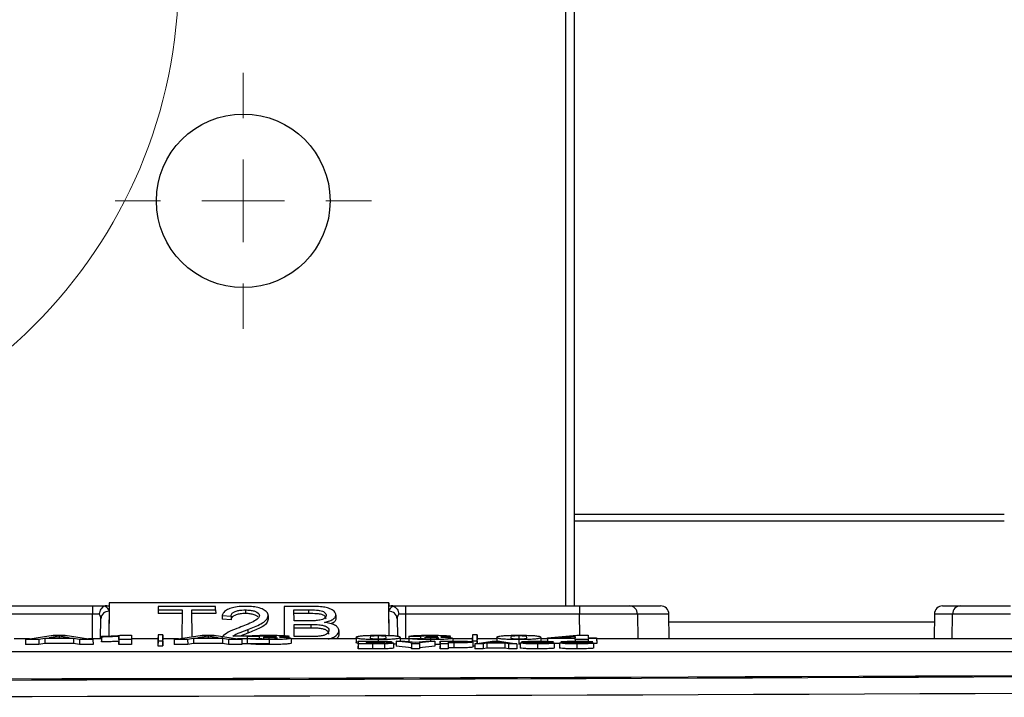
# Paper-space layout 'Sheet1' of a CAD drawing. Header units: millimetres. Extents: x -7 to 413, y -20 to 277.
# Tile 47 of 108: x 82.05 to 93.95, y 222.43 to 230.62. Entities that reach past the tile are written whole.
import ezdxf

# ---------------------------------------------------------------- set-up
doc = ezdxf.new("R2010")
doc.units = ezdxf.units.MM

# ---------------------------------------------------------------- blocks, each defined once
blk = doc.blocks.new('SW_CENTERMARKSYMBOL_23')
at = {"color": 0, "linetype": 'Continuous', "lineweight": 18}
for p, q in [((0, 1), (0, 1.55)), ((0, 0), (0, 0.5)), ((-1, 0), (-1.55, 0)), ((0, 0), (-0.5, 0)), ((0, 0), (0, -0.5)), ((0, 0), (0.5, 0)), ((1, 0), (1.55, 0)), ((0, -1), (0, -1.55))]:
    blk.add_line(p, q, dxfattribs=at)

psp = doc.layouts.new('Sheet1')

# ---------------------------------------------------------------- linework, layer by layer
at = {"color": 8, "linetype": 'Continuous', "lineweight": 25}
for p, q in [((88.651, 223.534), (88.651, 236.433)), ((93.951, 224.637), (88.751, 224.637)), ((93.951, 224.557), (88.751, 224.557)), ((82.927, 223.134), (82.929, 223.435)), ((86.711, 223.435), (86.714, 223.134)), ((88.818, 223.179), (88.816, 223.435)), ((89.896, 223.435), (89.516, 223.435)), ((93.325, 223.435), (93.105, 223.435)), ((93.104, 223.338), (89.897, 223.338)), ((86.301, 223.101), (86.301, 223.094)), ((86.325, 223.088), (86.325, 223.079)), ((87.284, 223.101), (87.284, 223.092))]:
    psp.add_line(p, q, dxfattribs=at)
at = {"color": 7, "linetype": 'Continuous', "lineweight": 25}
for p, q in [((88.751, 236.433), (88.751, 223.534)), ((80.825, 223.534), (82.929, 223.534)), ((82.929, 223.534), (83.102, 223.534)), ((82.929, 223.534), (82.929, 223.435)), ((83.102, 223.534), (83.13, 223.534)), ((83.13, 223.57), (83.127, 223.169)), ((83.13, 223.534), (83.129, 223.469)), ((86.51, 223.57), (83.13, 223.57)), ((83.13, 223.57), (83.13, 223.534)), ((83.724, 223.528), (83.723, 223.485)), ((84.417, 223.528), (83.724, 223.528)), ((84.417, 223.485), (84.417, 223.528)), ((85.247, 223.528), (85.244, 223.174)), ((85.578, 223.528), (85.247, 223.528)), ((86.51, 223.57), (86.511, 223.534)), ((86.514, 223.176), (86.51, 223.57)), ((86.512, 223.469), (86.511, 223.534)), ((86.511, 223.534), (86.538, 223.534)), ((86.538, 223.534), (86.711, 223.534)), ((86.711, 223.534), (86.711, 223.435)), ((86.711, 223.534), (88.816, 223.534)), ((88.816, 223.534), (89.416, 223.534)), ((88.816, 223.534), (88.816, 223.435)), ((89.416, 223.534), (89.796, 223.534)), ((93.205, 223.534), (93.425, 223.534)), ((93.425, 223.534), (94.025, 223.534)), ((82.929, 223.435), (80.825, 223.435)), ((83.129, 223.469), (83.126, 223.169)), ((83.723, 223.485), (84.012, 223.485)), ((83.723, 223.485), (83.723, 223.441)), ((84.011, 223.441), (83.723, 223.441)), ((84.012, 223.485), (84.009, 223.141)), ((84.129, 223.485), (84.417, 223.485)), ((84.132, 223.16), (84.129, 223.485)), ((84.418, 223.441), (84.129, 223.441)), ((84.417, 223.485), (84.418, 223.441)), ((84.496, 223.416), (84.603, 223.411)), ((84.496, 223.416), (84.496, 223.371)), ((84.603, 223.411), (84.603, 223.366)), ((84.777, 223.485), (84.777, 223.441)), ((85.053, 223.416), (85.053, 223.372)), ((85.365, 223.354), (85.364, 223.485)), ((85.364, 223.485), (85.54, 223.485)), ((85.54, 223.441), (85.364, 223.441)), ((85.54, 223.485), (85.54, 223.441)), ((85.872, 223.423), (85.872, 223.379)), ((86.514, 223.176), (86.512, 223.469)), ((88.816, 223.435), (86.711, 223.435)), ((89.516, 223.435), (89.519, 223.134)), ((89.899, 223.134), (89.896, 223.435)), ((93.105, 223.435), (93.102, 223.134)), ((93.322, 223.134), (93.325, 223.435)), ((83.027, 223.134), (83.029, 223.379)), ((84.603, 223.366), (84.496, 223.371)), ((85.554, 223.354), (85.365, 223.354)), ((85.365, 223.309), (85.567, 223.309)), ((85.366, 223.164), (85.365, 223.309)), ((85.567, 223.309), (85.567, 223.265)), ((86.612, 223.379), (86.614, 223.167)), ((82.117, 223.126), (82.453, 223.179)), ((82.526, 223.166), (82.404, 223.147)), ((82.453, 223.179), (82.598, 223.179)), ((82.647, 223.147), (82.526, 223.166)), ((82.526, 223.166), (82.526, 223.147)), ((82.598, 223.179), (82.934, 223.126)), ((83.039, 223.157), (83.039, 223.166)), ((83.039, 223.166), (83.039, 223.106)), ((83.275, 223.179), (83.402, 223.179)), ((83.402, 223.179), (83.402, 223.126)), ((83.402, 223.179), (83.402, 223.119)), ((83.721, 223.183), (83.72, 223.123)), ((83.721, 223.183), (83.721, 223.11)), ((83.78, 223.183), (83.721, 223.183)), ((83.78, 223.11), (83.78, 223.183)), ((83.78, 223.183), (83.78, 223.123)), ((83.917, 223.126), (84.253, 223.179)), ((84.326, 223.166), (84.204, 223.147)), ((84.253, 223.179), (84.398, 223.179)), ((84.447, 223.147), (84.326, 223.166)), ((84.326, 223.166), (84.326, 223.147)), ((84.398, 223.179), (84.734, 223.126)), ((84.823, 223.169), (84.624, 223.169)), ((84.805, 223.248), (84.806, 223.203)), ((85.066, 223.169), (84.982, 223.169)), ((85.053, 223.17), (85.053, 223.159)), ((85.567, 223.265), (85.365, 223.265)), ((85.908, 223.235), (85.908, 223.191)), ((86.382, 223.17), (86.382, 223.134)), ((87.006, 223.17), (87.006, 223.159)), ((87.521, 223.183), (87.52, 223.123)), ((87.58, 223.183), (87.521, 223.183)), ((87.521, 223.183), (87.521, 223.11)), ((87.58, 223.11), (87.58, 223.183)), ((87.58, 223.183), (87.58, 223.123)), ((88.082, 223.17), (88.082, 223.134)), ((88.427, 223.146), (88.785, 223.179)), ((88.785, 223.179), (88.919, 223.179)), ((88.919, 223.179), (88.919, 223.146)), ((88.919, 223.179), (88.92, 223.146)), ((82.169, 223.134), (81.98, 223.134)), ((82.279, 223.126), (82.117, 223.126)), ((82.117, 223.126), (82.117, 223.066)), ((82.28, 223.066), (82.117, 223.066)), ((82.351, 223.138), (82.279, 223.126)), ((82.279, 223.126), (82.28, 223.066)), ((82.351, 223.078), (82.28, 223.066)), ((82.701, 223.138), (82.351, 223.138)), ((82.351, 223.138), (82.351, 223.078)), ((82.701, 223.078), (82.351, 223.078)), ((82.404, 223.147), (82.647, 223.147)), ((82.773, 223.126), (82.701, 223.138)), ((82.701, 223.138), (82.701, 223.078)), ((82.772, 223.066), (82.701, 223.078)), ((82.773, 223.126), (82.772, 223.066)), ((82.935, 223.066), (82.772, 223.066)), ((82.934, 223.126), (82.773, 223.126)), ((83.039, 223.134), (82.882, 223.134)), ((82.934, 223.126), (82.935, 223.066)), ((83.039, 223.157), (83.039, 223.097)), ((83.039, 223.097), (83.039, 223.106)), ((83.247, 223.126), (83.247, 223.164)), ((83.247, 223.164), (83.247, 223.104)), ((83.247, 223.126), (83.247, 223.066)), ((83.402, 223.126), (83.247, 223.126)), ((83.247, 223.066), (83.247, 223.104)), ((83.402, 223.066), (83.247, 223.066)), ((83.721, 223.134), (83.402, 223.134)), ((83.402, 223.126), (83.402, 223.066)), ((83.402, 223.119), (83.402, 223.066)), ((83.72, 223.123), (83.72, 223.05)), ((83.721, 223.11), (83.72, 223.05)), ((83.72, 223.05), (83.78, 223.05)), ((83.721, 223.11), (83.78, 223.11)), ((83.969, 223.134), (83.78, 223.134)), ((83.78, 223.05), (83.78, 223.123)), ((83.78, 223.11), (83.78, 223.05)), ((84.079, 223.126), (83.917, 223.126)), ((83.917, 223.126), (83.917, 223.066)), ((84.08, 223.066), (83.917, 223.066)), ((84.151, 223.138), (84.079, 223.126)), ((84.079, 223.126), (84.08, 223.066)), ((84.151, 223.078), (84.08, 223.066)), ((84.501, 223.138), (84.151, 223.138)), ((84.151, 223.138), (84.151, 223.078)), ((84.501, 223.078), (84.151, 223.078)), ((84.204, 223.147), (84.447, 223.147)), ((84.573, 223.126), (84.501, 223.138)), ((84.501, 223.138), (84.501, 223.078)), ((84.572, 223.066), (84.501, 223.078)), ((84.573, 223.126), (84.572, 223.066)), ((84.735, 223.066), (84.572, 223.066)), ((84.734, 223.126), (84.573, 223.126)), ((84.8, 223.134), (84.682, 223.134)), ((84.734, 223.126), (84.735, 223.066)), ((85.067, 223.073), (84.735, 223.073)), ((84.942, 223.164), (84.8, 223.165)), ((84.8, 223.165), (84.8, 223.105)), ((84.8, 223.14), (84.955, 223.141)), ((84.8, 223.14), (84.8, 223.08)), ((84.8, 223.105), (84.8, 223.105)), ((84.942, 223.164), (84.942, 223.141)), ((84.995, 223.15), (85.012, 223.159)), ((84.995, 223.15), (84.995, 223.135)), ((85.061, 223.151), (85.061, 223.134)), ((85.063, 223.126), (85.063, 223.066)), ((85.332, 223.142), (85.332, 223.082)), ((86.116, 223.134), (85.332, 223.134)), ((85.581, 223.164), (85.366, 223.164)), ((86.117, 223.152), (86.116, 223.092)), ((86.14, 223.106), (86.139, 223.047)), ((86.14, 223.074), (86.139, 223.014)), ((86.139, 223.014), (86.139, 223.047)), ((86.14, 223.106), (86.348, 223.106)), ((86.14, 223.074), (86.14, 223.106)), ((86.313, 223.074), (86.14, 223.074)), ((86.301, 223.101), (86.236, 223.101)), ((86.236, 223.101), (86.236, 223.094)), ((86.236, 223.101), (86.236, 223.094)), ((86.236, 223.094), (86.31, 223.094)), ((86.325, 223.088), (86.236, 223.088)), ((86.236, 223.088), (86.236, 223.079)), ((86.236, 223.088), (86.236, 223.079)), ((86.236, 223.079), (86.338, 223.079)), ((86.313, 223.074), (86.313, 223.014)), ((86.383, 223.126), (86.383, 223.106)), ((86.457, 223.074), (86.457, 223.014)), ((86.566, 223.083), (86.567, 223.024)), ((86.6, 223.106), (86.599, 223.047)), ((86.784, 223.027), (86.599, 223.047)), ((86.785, 223.087), (86.6, 223.106)), ((86.6, 223.106), (86.706, 223.106)), ((86.648, 223.152), (86.648, 223.106)), ((86.753, 223.134), (86.648, 223.134)), ((86.706, 223.106), (86.838, 223.093)), ((86.753, 223.165), (86.752, 223.105)), ((86.753, 223.105), (86.752, 223.105)), ((86.895, 223.164), (86.753, 223.165)), ((86.753, 223.14), (86.908, 223.141)), ((86.753, 223.14), (86.753, 223.102)), ((86.785, 223.087), (86.784, 223.027)), ((86.785, 223.074), (86.784, 223.014)), ((86.785, 223.074), (86.785, 223.087)), ((86.881, 223.074), (86.785, 223.074)), ((86.838, 223.093), (86.959, 223.106)), ((87.066, 223.106), (86.881, 223.087)), ((86.881, 223.087), (86.881, 223.074)), ((86.881, 223.087), (86.881, 223.027)), ((86.881, 223.074), (86.881, 223.014)), ((87.067, 223.047), (86.881, 223.027)), ((86.895, 223.164), (86.895, 223.141)), ((86.948, 223.15), (86.965, 223.159)), ((86.948, 223.15), (86.948, 223.135)), ((86.959, 223.106), (87.066, 223.106)), ((87.014, 223.151), (87.014, 223.134)), ((87.016, 223.126), (87.016, 223.106)), ((87.066, 223.106), (87.067, 223.047)), ((87.131, 223.067), (87.066, 223.066)), ((87.132, 223.106), (87.131, 223.047)), ((87.132, 223.074), (87.131, 223.014)), ((87.131, 223.014), (87.131, 223.047)), ((87.132, 223.074), (87.132, 223.106)), ((87.132, 223.106), (87.299, 223.106)), ((87.227, 223.074), (87.132, 223.074)), ((87.284, 223.101), (87.227, 223.101)), ((87.227, 223.101), (87.227, 223.092)), ((87.227, 223.101), (87.228, 223.092)), ((87.227, 223.092), (87.291, 223.092)), ((87.298, 223.086), (87.227, 223.086)), ((87.227, 223.086), (87.227, 223.074)), ((87.227, 223.086), (87.228, 223.026)), ((87.227, 223.074), (87.228, 223.014)), ((87.284, 223.142), (87.285, 223.106)), ((87.521, 223.134), (87.284, 223.134)), ((87.298, 223.086), (87.298, 223.026)), ((87.52, 223.123), (87.52, 223.098)), ((87.521, 223.11), (87.58, 223.11)), ((87.526, 223.096), (87.526, 223.036)), ((87.526, 223.05), (87.551, 223.05)), ((87.551, 223.074), (87.55, 223.014)), ((87.551, 223.074), (87.759, 223.106)), ((87.651, 223.074), (87.551, 223.074)), ((87.816, 223.134), (87.58, 223.134)), ((87.58, 223.079), (87.58, 223.123)), ((87.58, 223.11), (87.58, 223.078)), ((87.696, 223.081), (87.651, 223.074)), ((87.651, 223.074), (87.652, 223.014)), ((87.696, 223.081), (87.696, 223.021)), ((87.914, 223.081), (87.696, 223.081)), ((87.804, 223.099), (87.729, 223.087)), ((87.729, 223.087), (87.88, 223.087)), ((87.759, 223.106), (87.849, 223.106)), ((87.88, 223.087), (87.804, 223.099)), ((87.804, 223.099), (87.804, 223.087)), ((87.817, 223.152), (87.816, 223.106)), ((87.849, 223.106), (88.058, 223.074)), ((87.914, 223.081), (87.913, 223.021)), ((87.958, 223.074), (87.914, 223.081)), ((87.958, 223.074), (87.957, 223.014)), ((88.058, 223.074), (87.958, 223.074)), ((88.058, 223.074), (88.058, 223.014)), ((88.083, 223.126), (88.083, 223.066)), ((88.099, 223.085), (88.099, 223.025)), ((88.099, 223.085), (88.195, 223.085)), ((88.115, 223.098), (88.115, 223.085)), ((88.305, 223.101), (88.305, 223.094)), ((88.306, 223.074), (88.306, 223.014)), ((88.348, 223.152), (88.349, 223.092)), ((88.427, 223.134), (88.348, 223.134)), ((88.501, 223.097), (88.406, 223.097)), ((88.427, 223.137), (88.427, 223.146)), ((88.427, 223.146), (88.427, 223.105)), ((88.765, 223.137), (88.427, 223.137)), ((88.427, 223.137), (88.427, 223.105)), ((88.51, 223.083), (88.51, 223.023)), ((88.575, 223.077), (88.51, 223.077)), ((88.765, 223.164), (88.574, 223.146)), ((88.574, 223.146), (88.765, 223.146)), ((88.575, 223.085), (88.671, 223.085)), ((88.575, 223.085), (88.575, 223.025)), ((88.591, 223.098), (88.591, 223.085)), ((88.765, 223.164), (88.764, 223.146)), ((88.765, 223.137), (88.764, 223.107)), ((88.765, 223.126), (88.764, 223.107)), ((88.765, 223.146), (88.765, 223.164)), ((88.765, 223.126), (88.765, 223.137)), ((88.919, 223.126), (88.765, 223.126)), ((88.781, 223.101), (88.781, 223.094)), ((88.782, 223.074), (88.782, 223.014)), ((88.977, 223.097), (88.881, 223.097)), ((88.919, 223.146), (89.023, 223.146)), ((89.023, 223.137), (88.919, 223.137)), ((88.919, 223.137), (88.919, 223.126)), ((88.919, 223.137), (88.92, 223.104)), ((88.919, 223.126), (88.92, 223.104)), ((88.985, 223.083), (88.986, 223.023)), ((89.024, 223.077), (88.985, 223.077)), ((89.023, 223.146), (89.023, 223.137)), ((89.023, 223.146), (89.024, 223.086)), ((89.023, 223.137), (89.024, 223.077)), ((121.521, 223.134), (89.023, 223.134)), ((89.024, 223.086), (89.024, 223.077)), ((78.235, 222.982), (120.809, 222.982)), ((86.313, 223.014), (86.139, 223.014)), ((86.784, 223.014), (86.784, 223.027)), ((86.881, 223.014), (86.784, 223.014)), ((86.881, 223.027), (86.881, 223.014)), ((87.228, 223.014), (87.131, 223.014)), ((87.298, 223.026), (87.228, 223.026)), ((87.228, 223.026), (87.228, 223.014)), ((87.652, 223.014), (87.55, 223.014)), ((87.696, 223.021), (87.652, 223.014)), ((87.913, 223.021), (87.696, 223.021)), ((87.957, 223.014), (87.913, 223.021)), ((88.058, 223.014), (87.957, 223.014))]:
    psp.add_line(p, q, dxfattribs=at)
at = {"color": 7, "linetype": 'Continuous', "lineweight": 18}
psp.add_circle((78.005, 231.142), 5.963, dxfattribs=at)
at = {"color": 7, "linetype": 'Continuous', "lineweight": 25}
psp.add_circle((84.751, 228.433), 1.05, dxfattribs=at)
for centre, radius, start, end in [((89.416, 223.434), 0.1, 0.5, 90), ((89.796, 223.434), 0.1, 0.5, 90), ((93.205, 223.434), 0.1, 90, 179.5), ((93.425, 223.434), 0.1, 90, 179.5), ((83.124, 223.373), 0.0957, 87.3139, 176.6549), ((86.516, 223.373), 0.0957, 3.3451, 92.6861)]:
    psp.add_arc(centre, radius, start, end, dxfattribs=at)
for centre, major_axis, ratio, start_param, end_param in [((82.929, 223.469), (0.2, 0), 0.461511, 6.278047, 7.021705), ((86.712, 223.469), (0.2, 0), 0.461511, 2.403073, 3.146731), ((82.929, 223.434), (0.1, 0.001), 0.008724, 0.660603, 1.570568), ((82.929, 223.378), (0.0994, 0.0121), 0.929702, 6.161898, 6.822654), ((86.712, 223.378), (0.0994, -0.0121), 0.929702, 2.602124, 3.26288), ((86.711, 223.434), (0.1, -0.001), 0.008724, 1.571025, 2.48099), ((88.816, 223.434), (0.7, 0.001), 0.001247, 0.000009, 1.570729), ((94.025, 223.434), (0.7, -0.001), 0.001247, 1.570863, 3.141583), ((69.92, 238.027), (293.62, 0), 0.052408, 4.727257, 4.877542), ((69.92, 238.02), (293.757, 0), 0.052408, 4.731304, 4.877617), ((69.92, 237.82), (293.957, 0), 0.052372, 4.731304, 4.877617)]:
    psp.add_ellipse(centre, major_axis=major_axis, ratio=ratio, start_param=start_param, end_param=end_param, dxfattribs=at)
for points, knots in [([(83.077, 223.531), (83.068, 223.527), (83.051, 223.52), (83.029, 223.496), (83.015, 223.467), (83.01, 223.446), (83.008, 223.436), (83.008, 223.436)], [0, 0, 0, 0, 0.253864, 0.507704, 0.762718, 0.99074, 1, 1, 1, 1]), ([(83.102, 223.534), (83.097, 223.534), (83.088, 223.534), (83.08, 223.532), (83.077, 223.531)], [0, 0, 0, 0, 0.5167, 1, 1, 1, 1]), ([(84.78, 223.528), (84.745, 223.527), (84.682, 223.525), (84.601, 223.508), (84.54, 223.482), (84.507, 223.449), (84.499, 223.426), (84.496, 223.416)], [0, 0, 0, 0, 0.241418, 0.427102, 0.613199, 0.834783, 1, 1, 1, 1]), ([(85.053, 223.416), (85.05, 223.431), (85.044, 223.457), (84.996, 223.491), (84.931, 223.515), (84.854, 223.527), (84.803, 223.528), (84.78, 223.528)], [0, 0, 0, 0, 0.237311, 0.440344, 0.64343, 0.835256, 1, 1, 1, 1]), ([(85.872, 223.423), (85.869, 223.435), (85.862, 223.461), (85.818, 223.493), (85.755, 223.515), (85.675, 223.527), (85.615, 223.528), (85.578, 223.528)], [0, 0, 0, 0, 0.197264, 0.422413, 0.586658, 0.750535, 1, 1, 1, 1]), ([(86.564, 223.531), (86.56, 223.532), (86.552, 223.534), (86.543, 223.534), (86.538, 223.534)], [0, 0, 0, 0, 0.51198, 1, 1, 1, 1]), ([(86.564, 223.531), (86.573, 223.527), (86.59, 223.52), (86.611, 223.496), (86.626, 223.467), (86.631, 223.446), (86.632, 223.436), (86.632, 223.436)], [0, 0, 0, 0, 0.253864, 0.507704, 0.762718, 0.99074, 1, 1, 1, 1]), ([(84.603, 223.411), (84.605, 223.422), (84.61, 223.441), (84.644, 223.463), (84.685, 223.477), (84.732, 223.484), (84.763, 223.485), (84.777, 223.485)], [0, 0, 0, 0, 0.29115, 0.477281, 0.66305, 0.848217, 1, 1, 1, 1]), ([(84.777, 223.441), (84.756, 223.44), (84.716, 223.439), (84.665, 223.427), (84.629, 223.411), (84.607, 223.39), (84.605, 223.374), (84.603, 223.366)], [0, 0, 0, 0, 0.229011, 0.419594, 0.610207, 0.796335, 1, 1, 1, 1]), ([(84.946, 223.416), (84.942, 223.404), (84.933, 223.377), (84.869, 223.34), (84.789, 223.305), (84.73, 223.282), (84.701, 223.27)], [0, 0, 0, 0, 0.1879708, 0.4485068, 0.7265906, 1, 1, 1, 1]), ([(84.777, 223.485), (84.797, 223.484), (84.834, 223.483), (84.883, 223.473), (84.919, 223.457), (84.942, 223.437), (84.945, 223.423), (84.946, 223.416)], [0, 0, 0, 0, 0.222993, 0.417426, 0.611969, 0.810639, 1, 1, 1, 1]), ([(84.929, 223.401), (84.922, 223.407), (84.906, 223.42), (84.862, 223.434), (84.817, 223.44), (84.788, 223.441), (84.777, 223.441)], [0, 0, 0, 0, 0.264231, 0.551481, 0.828366, 1, 1, 1, 1]), ([(84.805, 223.248), (84.861, 223.269), (84.946, 223.303), (85.037, 223.361), (85.047, 223.397), (85.053, 223.416)], [0, 0, 0, 0, 0.469957, 0.721915, 1, 1, 1, 1]), ([(85.54, 223.485), (85.572, 223.485), (85.618, 223.485), (85.676, 223.479), (85.71, 223.47), (85.736, 223.456), (85.751, 223.438), (85.753, 223.424), (85.753, 223.418)], [0, 0, 0, 0, 0.307908, 0.44944, 0.567907, 0.686328, 0.86567, 1, 1, 1, 1]), ([(85.753, 223.374), (85.75, 223.386), (85.747, 223.403), (85.717, 223.423), (85.683, 223.434), (85.622, 223.44), (85.574, 223.441), (85.54, 223.441)], [0, 0, 0, 0, 0.270525, 0.399594, 0.52966, 0.673602, 1, 1, 1, 1]), ([(85.753, 223.418), (85.752, 223.409), (85.749, 223.394), (85.725, 223.375), (85.696, 223.364), (85.673, 223.36), (85.663, 223.359)], [0, 0, 0, 0, 0.3573262, 0.5927253, 0.8288125, 1, 1, 1, 1]), ([(85.732, 223.334), (85.749, 223.338), (85.788, 223.347), (85.837, 223.369), (85.867, 223.396), (85.87, 223.415), (85.872, 223.423)], [0, 0, 0, 0, 0.222635, 0.494228, 0.773681, 1, 1, 1, 1]), ([(85.053, 223.372), (85.049, 223.356), (85.039, 223.317), (84.947, 223.259), (84.858, 223.224), (84.806, 223.203)], [0, 0, 0, 0, 0.245045, 0.557811, 1, 1, 1, 1]), ([(85.663, 223.359), (85.653, 223.358), (85.634, 223.355), (85.597, 223.354), (85.57, 223.354), (85.554, 223.354)], [0, 0, 0, 0, 0.276294, 0.558587, 1, 1, 1, 1]), ([(85.567, 223.309), (85.587, 223.309), (85.631, 223.309), (85.691, 223.304), (85.738, 223.292), (85.769, 223.275), (85.785, 223.256), (85.786, 223.242), (85.786, 223.236)], [0, 0, 0, 0, 0.1895553, 0.4111166, 0.5516468, 0.69216, 0.8775086, 1, 1, 1, 1]), ([(85.908, 223.235), (85.905, 223.248), (85.9, 223.272), (85.858, 223.302), (85.801, 223.323), (85.754, 223.331), (85.732, 223.334)], [0, 0, 0, 0, 0.294241, 0.534081, 0.774262, 1, 1, 1, 1]), ([(85.872, 223.379), (85.87, 223.367), (85.865, 223.344), (85.831, 223.325), (85.815, 223.316)], [0, 0, 0, 0, 0.505583, 1, 1, 1, 1]), ([(83.039, 223.166), (83.079, 223.167), (83.165, 223.169), (83.243, 223.174), (83.268, 223.178), (83.275, 223.179)], [0, 0, 0, 0, 0.387503, 0.842899, 1, 1, 1, 1]), ([(84.701, 223.27), (84.664, 223.257), (84.59, 223.228), (84.522, 223.187), (84.499, 223.16), (84.494, 223.153)], [0, 0, 0, 0, 0.422695, 0.855297, 1, 1, 1, 1]), ([(84.624, 223.169), (84.633, 223.174), (84.655, 223.188), (84.717, 223.214), (84.77, 223.234), (84.805, 223.248)], [0, 0, 0, 0, 0.17729, 0.455979, 1, 1, 1, 1]), ([(84.806, 223.203), (84.788, 223.197), (84.758, 223.185), (84.728, 223.174), (84.716, 223.169)], [0, 0, 0, 0, 0.598775, 1, 1, 1, 1]), ([(84.8, 223.165), (84.81, 223.167), (84.826, 223.171), (84.884, 223.175), (84.949, 223.178), (85.011, 223.179), (85.047, 223.179), (85.058, 223.179)], [0, 0, 0, 0, 0.343355, 0.536225, 0.729991, 0.916354, 1, 1, 1, 1]), ([(85.053, 223.17), (85.039, 223.17), (85.012, 223.17), (84.98, 223.169), (84.956, 223.167), (84.946, 223.165), (84.943, 223.164), (84.942, 223.164)], [0, 0, 0, 0, 0.226839, 0.425557, 0.614905, 0.889522, 1, 1, 1, 1]), ([(85.151, 223.165), (85.15, 223.166), (85.149, 223.167), (85.133, 223.169), (85.11, 223.17), (85.082, 223.17), (85.063, 223.17), (85.053, 223.17)], [0, 0, 0, 0, 0.24549, 0.438479, 0.631862, 0.828436, 1, 1, 1, 1]), ([(85.058, 223.179), (85.093, 223.178), (85.153, 223.178), (85.23, 223.175), (85.281, 223.172), (85.304, 223.168), (85.306, 223.166), (85.306, 223.166)], [0, 0, 0, 0, 0.2684598, 0.4551275, 0.6920581, 0.9282672, 1, 1, 1, 1]), ([(85.306, 223.166), (85.303, 223.164), (85.296, 223.161), (85.247, 223.157), (85.206, 223.156), (85.188, 223.155)], [0, 0, 0, 0, 0.3795659, 0.7328061, 1, 1, 1, 1]), ([(85.786, 223.192), (85.784, 223.203), (85.78, 223.221), (85.75, 223.243), (85.709, 223.257), (85.646, 223.264), (85.597, 223.265), (85.567, 223.265)], [0, 0, 0, 0, 0.243755, 0.394955, 0.546968, 0.719605, 1, 1, 1, 1]), ([(85.659, 223.166), (85.652, 223.165), (85.638, 223.164), (85.612, 223.164), (85.593, 223.164), (85.581, 223.164)], [0, 0, 0, 0, 0.26732, 0.542023, 1, 1, 1, 1]), ([(85.786, 223.236), (85.783, 223.224), (85.779, 223.205), (85.745, 223.183), (85.706, 223.171), (85.674, 223.167), (85.659, 223.166)], [0, 0, 0, 0, 0.3729179, 0.5806047, 0.7904605, 1, 1, 1, 1]), ([(85.776, 223.134), (85.785, 223.136), (85.819, 223.142), (85.866, 223.165), (85.902, 223.199), (85.906, 223.224), (85.908, 223.235)], [0, 0, 0, 0, 0.1023449, 0.3747352, 0.7246174, 1, 1, 1, 1]), ([(85.908, 223.191), (85.907, 223.175), (85.904, 223.154), (85.88, 223.137), (85.876, 223.134)], [0, 0, 0, 0, 0.827809, 1, 1, 1, 1]), ([(86.117, 223.152), (86.118, 223.156), (86.121, 223.162), (86.153, 223.17), (86.215, 223.175), (86.283, 223.178), (86.344, 223.179), (86.376, 223.179), (86.382, 223.179)], [0, 0, 0, 0, 0.3129851, 0.5674566, 0.7083204, 0.850193, 0.9714449, 1, 1, 1, 1]), ([(86.382, 223.17), (86.375, 223.17), (86.359, 223.17), (86.336, 223.17), (86.314, 223.168), (86.292, 223.164), (86.286, 223.159), (86.285, 223.154), (86.284, 223.152)], [0, 0, 0, 0, 0.05853, 0.117602, 0.204987, 0.344374, 0.670207, 1, 1, 1, 1]), ([(86.382, 223.179), (86.408, 223.178), (86.46, 223.178), (86.532, 223.176), (86.595, 223.172), (86.643, 223.163), (86.646, 223.157), (86.648, 223.152)], [0, 0, 0, 0, 0.121637, 0.24444, 0.390764, 0.593625, 1, 1, 1, 1]), ([(86.48, 223.152), (86.479, 223.155), (86.478, 223.16), (86.468, 223.165), (86.45, 223.168), (86.431, 223.169), (86.409, 223.17), (86.392, 223.17), (86.384, 223.17), (86.382, 223.17)], [0, 0, 0, 0, 0.448722, 0.681728, 0.778682, 0.876103, 0.933121, 0.990312, 1, 1, 1, 1]), ([(86.753, 223.165), (86.763, 223.167), (86.779, 223.171), (86.836, 223.175), (86.902, 223.178), (86.963, 223.179), (86.999, 223.179), (87.011, 223.179)], [0, 0, 0, 0, 0.343355, 0.536224, 0.729991, 0.916354, 1, 1, 1, 1]), ([(87.006, 223.17), (86.992, 223.17), (86.965, 223.17), (86.933, 223.169), (86.909, 223.167), (86.899, 223.165), (86.896, 223.164), (86.895, 223.164)], [0, 0, 0, 0, 0.225444, 0.423646, 0.615172, 0.889903, 1, 1, 1, 1]), ([(87.104, 223.165), (87.102, 223.166), (87.1, 223.167), (87.081, 223.169), (87.058, 223.17), (87.031, 223.17), (87.014, 223.17), (87.006, 223.17)], [0, 0, 0, 0, 0.294764, 0.479135, 0.663255, 0.859538, 1, 1, 1, 1]), ([(87.011, 223.179), (87.045, 223.178), (87.105, 223.178), (87.181, 223.175), (87.233, 223.172), (87.257, 223.168), (87.258, 223.166), (87.258, 223.166)], [0, 0, 0, 0, 0.265437, 0.451389, 0.686601, 0.921738, 1, 1, 1, 1]), ([(87.258, 223.166), (87.255, 223.164), (87.249, 223.161), (87.2, 223.157), (87.159, 223.156), (87.141, 223.155)], [0, 0, 0, 0, 0.380284, 0.730997, 1, 1, 1, 1]), ([(87.817, 223.152), (87.818, 223.156), (87.821, 223.162), (87.853, 223.17), (87.915, 223.175), (87.983, 223.178), (88.044, 223.179), (88.076, 223.179), (88.082, 223.179)], [0, 0, 0, 0, 0.312985, 0.567457, 0.70832, 0.850193, 0.971445, 1, 1, 1, 1]), ([(88.082, 223.17), (88.075, 223.17), (88.059, 223.17), (88.036, 223.17), (88.014, 223.168), (87.992, 223.164), (87.986, 223.159), (87.985, 223.154), (87.984, 223.152)], [0, 0, 0, 0, 0.05853, 0.117602, 0.204987, 0.344374, 0.670207, 1, 1, 1, 1]), ([(88.082, 223.179), (88.108, 223.178), (88.16, 223.178), (88.232, 223.176), (88.295, 223.172), (88.343, 223.163), (88.346, 223.157), (88.348, 223.152)], [0, 0, 0, 0, 0.121637, 0.24444, 0.390764, 0.593625, 1, 1, 1, 1]), ([(88.18, 223.152), (88.179, 223.155), (88.178, 223.16), (88.168, 223.165), (88.15, 223.168), (88.131, 223.169), (88.109, 223.17), (88.092, 223.17), (88.084, 223.17), (88.082, 223.17)], [0, 0, 0, 0, 0.448722, 0.681728, 0.778682, 0.876103, 0.933121, 0.990312, 1, 1, 1, 1]), ([(83.247, 223.164), (83.222, 223.163), (83.18, 223.161), (83.108, 223.158), (83.063, 223.157), (83.039, 223.157)], [0, 0, 0, 0, 0.410033, 0.702213, 1, 1, 1, 1]), ([(83.247, 223.104), (83.222, 223.103), (83.18, 223.101), (83.108, 223.099), (83.062, 223.097), (83.039, 223.097)], [0, 0, 0, 0, 0.405641, 0.69997, 1, 1, 1, 1]), ([(85.063, 223.126), (85.029, 223.126), (84.964, 223.126), (84.886, 223.129), (84.829, 223.133), (84.807, 223.137), (84.801, 223.139), (84.8, 223.14)], [0, 0, 0, 0, 0.241961, 0.463635, 0.663198, 0.930905, 1, 1, 1, 1]), ([(85.063, 223.066), (85.029, 223.066), (84.964, 223.066), (84.886, 223.069), (84.828, 223.073), (84.806, 223.077), (84.801, 223.079), (84.8, 223.08)], [0, 0, 0, 0, 0.241815, 0.463252, 0.662643, 0.929923, 1, 1, 1, 1]), ([(84.955, 223.141), (84.959, 223.14), (84.964, 223.138), (84.991, 223.135), (85.019, 223.134), (85.045, 223.134), (85.057, 223.134), (85.06, 223.134)], [0, 0, 0, 0, 0.393988, 0.598505, 0.804549, 0.960819, 1, 1, 1, 1]), ([(85.061, 223.151), (85.055, 223.151), (85.044, 223.151), (85.022, 223.15), (85.006, 223.15), (84.995, 223.15)], [0, 0, 0, 0, 0.254603, 0.509483, 1, 1, 1, 1]), ([(85.012, 223.159), (85.025, 223.159), (85.052, 223.159), (85.088, 223.159), (85.106, 223.16), (85.114, 223.16)], [0, 0, 0, 0, 0.36806, 0.738718, 1, 1, 1, 1]), ([(85.06, 223.134), (85.071, 223.134), (85.092, 223.134), (85.121, 223.135), (85.147, 223.137), (85.162, 223.14), (85.163, 223.142), (85.164, 223.143)], [0, 0, 0, 0, 0.145244, 0.290188, 0.477493, 0.748336, 1, 1, 1, 1]), ([(85.164, 223.143), (85.162, 223.144), (85.16, 223.146), (85.136, 223.149), (85.112, 223.15), (85.086, 223.151), (85.07, 223.151), (85.061, 223.151)], [0, 0, 0, 0, 0.382001, 0.584839, 0.757489, 0.880508, 1, 1, 1, 1]), ([(85.332, 223.142), (85.328, 223.14), (85.322, 223.136), (85.265, 223.131), (85.193, 223.127), (85.12, 223.126), (85.079, 223.126), (85.063, 223.126)], [0, 0, 0, 0, 0.28091, 0.506663, 0.732574, 0.898792, 1, 1, 1, 1]), ([(85.332, 223.082), (85.329, 223.08), (85.323, 223.076), (85.265, 223.071), (85.193, 223.067), (85.12, 223.066), (85.079, 223.066), (85.063, 223.066)], [0, 0, 0, 0, 0.280894, 0.506627, 0.732519, 0.898829, 1, 1, 1, 1]), ([(85.114, 223.16), (85.123, 223.161), (85.141, 223.162), (85.15, 223.164), (85.151, 223.165), (85.151, 223.165)], [0, 0, 0, 0, 0.411425, 0.790063, 1, 1, 1, 1]), ([(85.188, 223.155), (85.209, 223.154), (85.249, 223.154), (85.292, 223.151), (85.326, 223.147), (85.33, 223.144), (85.332, 223.142)], [0, 0, 0, 0, 0.224461, 0.427532, 0.650784, 1, 1, 1, 1]), ([(86.14, 223.079), (86.138, 223.079), (86.111, 223.083), (86.113, 223.088), (86.116, 223.092)], [0, 0, 0, 0, 0.043416, 1, 1, 1, 1]), ([(86.383, 223.126), (86.356, 223.126), (86.302, 223.126), (86.229, 223.129), (86.166, 223.133), (86.122, 223.141), (86.119, 223.148), (86.117, 223.152)], [0, 0, 0, 0, 0.124352, 0.249935, 0.397905, 0.60711, 1, 1, 1, 1]), ([(86.284, 223.152), (86.285, 223.149), (86.287, 223.144), (86.296, 223.139), (86.315, 223.136), (86.334, 223.135), (86.356, 223.134), (86.372, 223.134), (86.38, 223.134), (86.382, 223.134)], [0, 0, 0, 0, 0.448885, 0.682117, 0.779632, 0.877422, 0.931555, 0.986002, 1, 1, 1, 1]), ([(86.454, 223.097), (86.454, 223.098), (86.453, 223.099), (86.441, 223.1), (86.426, 223.1), (86.391, 223.101), (86.348, 223.101), (86.313, 223.101), (86.301, 223.101)], [0, 0, 0, 0, 0.139853, 0.24341, 0.346969, 0.450177, 0.813382, 1, 1, 1, 1]), ([(86.31, 223.094), (86.322, 223.094), (86.342, 223.094), (86.37, 223.094), (86.385, 223.094), (86.393, 223.094)], [0, 0, 0, 0, 0.438726, 0.719203, 1, 1, 1, 1]), ([(86.457, 223.074), (86.445, 223.074), (86.42, 223.074), (86.372, 223.074), (86.336, 223.074), (86.313, 223.074)], [0, 0, 0, 0, 0.25714, 0.5137, 1, 1, 1, 1]), ([(86.471, 223.084), (86.47, 223.084), (86.468, 223.085), (86.454, 223.087), (86.436, 223.088), (86.393, 223.088), (86.355, 223.088), (86.325, 223.088)], [0, 0, 0, 0, 0.179468, 0.303307, 0.427114, 0.552648, 1, 1, 1, 1]), ([(86.338, 223.079), (86.357, 223.079), (86.385, 223.079), (86.42, 223.08), (86.441, 223.08), (86.455, 223.081), (86.467, 223.082), (86.47, 223.083), (86.47, 223.084), (86.471, 223.084)], [0, 0, 0, 0, 0.308878, 0.462562, 0.570744, 0.678289, 0.80413, 0.974542, 1, 1, 1, 1]), ([(86.348, 223.106), (86.377, 223.106), (86.42, 223.106), (86.478, 223.106), (86.515, 223.104), (86.541, 223.102), (86.549, 223.1), (86.55, 223.099), (86.55, 223.098)], [0, 0, 0, 0, 0.296513, 0.448435, 0.60155, 0.782385, 0.961369, 1, 1, 1, 1]), ([(86.382, 223.134), (86.39, 223.134), (86.406, 223.134), (86.429, 223.135), (86.45, 223.136), (86.473, 223.14), (86.479, 223.145), (86.48, 223.15), (86.48, 223.152)], [0, 0, 0, 0, 0.059419, 0.119305, 0.2058, 0.341346, 0.668501, 1, 1, 1, 1]), ([(86.648, 223.152), (86.646, 223.149), (86.643, 223.142), (86.612, 223.135), (86.55, 223.129), (86.482, 223.127), (86.421, 223.126), (86.389, 223.126), (86.383, 223.126)], [0, 0, 0, 0, 0.31226, 0.567863, 0.708324, 0.849783, 0.970991, 1, 1, 1, 1]), ([(86.393, 223.094), (86.404, 223.094), (86.422, 223.094), (86.441, 223.095), (86.453, 223.096), (86.454, 223.097), (86.454, 223.097)], [0, 0, 0, 0, 0.335219, 0.532238, 0.729897, 1, 1, 1, 1]), ([(86.566, 223.083), (86.564, 223.082), (86.559, 223.079), (86.524, 223.077), (86.491, 223.075), (86.467, 223.075), (86.457, 223.074)], [0, 0, 0, 0, 0.4001207, 0.6589497, 0.8543346, 1, 1, 1, 1]), ([(86.55, 223.098), (86.548, 223.097), (86.544, 223.095), (86.516, 223.093), (86.491, 223.092), (86.48, 223.091)], [0, 0, 0, 0, 0.4259909, 0.7360753, 1, 1, 1, 1]), ([(86.48, 223.091), (86.496, 223.091), (86.527, 223.09), (86.555, 223.088), (86.565, 223.085), (86.566, 223.084), (86.566, 223.083)], [0, 0, 0, 0, 0.294764, 0.551659, 0.878485, 1, 1, 1, 1]), ([(86.599, 223.074), (86.598, 223.074), (86.593, 223.073), (86.578, 223.072), (86.566, 223.071)], [0, 0, 0, 0, 0.222985, 1, 1, 1, 1]), ([(87.016, 223.126), (86.982, 223.126), (86.917, 223.126), (86.839, 223.129), (86.786, 223.133), (86.761, 223.137), (86.755, 223.139), (86.753, 223.14)], [0, 0, 0, 0, 0.241855, 0.463553, 0.660066, 0.881162, 1, 1, 1, 1]), ([(86.908, 223.141), (86.911, 223.14), (86.916, 223.138), (86.943, 223.135), (86.972, 223.134), (86.997, 223.134), (87.01, 223.134), (87.013, 223.134)], [0, 0, 0, 0, 0.393988, 0.598505, 0.804548, 0.960819, 1, 1, 1, 1]), ([(87.014, 223.151), (87.008, 223.151), (86.997, 223.151), (86.974, 223.15), (86.958, 223.15), (86.948, 223.15)], [0, 0, 0, 0, 0.254607, 0.509489, 1, 1, 1, 1]), ([(86.965, 223.159), (86.978, 223.159), (87.005, 223.159), (87.04, 223.159), (87.059, 223.16), (87.066, 223.16)], [0, 0, 0, 0, 0.36806, 0.738718, 1, 1, 1, 1]), ([(87.013, 223.134), (87.023, 223.134), (87.045, 223.134), (87.074, 223.135), (87.1, 223.137), (87.115, 223.14), (87.116, 223.142), (87.117, 223.143)], [0, 0, 0, 0, 0.146128, 0.291103, 0.484133, 0.754283, 1, 1, 1, 1]), ([(87.117, 223.143), (87.115, 223.144), (87.113, 223.146), (87.089, 223.149), (87.065, 223.15), (87.039, 223.151), (87.022, 223.151), (87.014, 223.151)], [0, 0, 0, 0, 0.376241, 0.581132, 0.753765, 0.879384, 1, 1, 1, 1]), ([(87.284, 223.142), (87.281, 223.14), (87.275, 223.136), (87.218, 223.131), (87.146, 223.127), (87.073, 223.126), (87.032, 223.126), (87.016, 223.126)], [0, 0, 0, 0, 0.278956, 0.50453, 0.730172, 0.895617, 1, 1, 1, 1]), ([(87.066, 223.16), (87.076, 223.161), (87.094, 223.162), (87.103, 223.164), (87.103, 223.165), (87.104, 223.165)], [0, 0, 0, 0, 0.411426, 0.790064, 1, 1, 1, 1]), ([(87.141, 223.155), (87.162, 223.154), (87.202, 223.154), (87.244, 223.151), (87.278, 223.147), (87.282, 223.144), (87.284, 223.142)], [0, 0, 0, 0, 0.224462, 0.427531, 0.650783, 1, 1, 1, 1]), ([(87.43, 223.096), (87.429, 223.097), (87.428, 223.098), (87.412, 223.099), (87.392, 223.1), (87.348, 223.101), (87.311, 223.101), (87.284, 223.101)], [0, 0, 0, 0, 0.174992, 0.311502, 0.448164, 0.579106, 1, 1, 1, 1]), ([(87.291, 223.092), (87.314, 223.092), (87.347, 223.092), (87.388, 223.092), (87.41, 223.093), (87.424, 223.094), (87.429, 223.095), (87.43, 223.096), (87.43, 223.096)], [0, 0, 0, 0, 0.366896, 0.511944, 0.658529, 0.791849, 0.933553, 1, 1, 1, 1]), ([(87.526, 223.096), (87.523, 223.095), (87.519, 223.092), (87.483, 223.089), (87.445, 223.087), (87.383, 223.086), (87.333, 223.086), (87.298, 223.086)], [0, 0, 0, 0, 0.277989, 0.441177, 0.569959, 0.699139, 1, 1, 1, 1]), ([(87.299, 223.106), (87.311, 223.106), (87.336, 223.106), (87.377, 223.106), (87.405, 223.106), (87.421, 223.106)], [0, 0, 0, 0, 0.302844, 0.60575, 1, 1, 1, 1]), ([(87.421, 223.106), (87.435, 223.106), (87.464, 223.105), (87.496, 223.103), (87.522, 223.1), (87.524, 223.098), (87.526, 223.096)], [0, 0, 0, 0, 0.206857, 0.413864, 0.644367, 1, 1, 1, 1]), ([(88.083, 223.126), (88.056, 223.126), (88.002, 223.126), (87.929, 223.129), (87.866, 223.133), (87.822, 223.141), (87.819, 223.148), (87.817, 223.152)], [0, 0, 0, 0, 0.124352, 0.249935, 0.397905, 0.60711, 1, 1, 1, 1]), ([(87.984, 223.152), (87.985, 223.149), (87.987, 223.144), (87.996, 223.139), (88.015, 223.136), (88.034, 223.135), (88.056, 223.134), (88.072, 223.134), (88.08, 223.134), (88.082, 223.134)], [0, 0, 0, 0, 0.448885, 0.682117, 0.779632, 0.877422, 0.931555, 0.986002, 1, 1, 1, 1]), ([(88.082, 223.134), (88.09, 223.134), (88.106, 223.134), (88.129, 223.135), (88.15, 223.136), (88.173, 223.14), (88.179, 223.145), (88.18, 223.15), (88.18, 223.152)], [0, 0, 0, 0, 0.059419, 0.119305, 0.2058, 0.341346, 0.668501, 1, 1, 1, 1]), ([(88.348, 223.152), (88.346, 223.149), (88.343, 223.142), (88.312, 223.135), (88.25, 223.129), (88.182, 223.127), (88.121, 223.126), (88.089, 223.126), (88.083, 223.126)], [0, 0, 0, 0, 0.31226, 0.567863, 0.708324, 0.849783, 0.970991, 1, 1, 1, 1]), ([(88.306, 223.074), (88.274, 223.074), (88.224, 223.074), (88.165, 223.076), (88.125, 223.079), (88.106, 223.082), (88.101, 223.084), (88.099, 223.085)], [0, 0, 0, 0, 0.278453, 0.445484, 0.612454, 0.871703, 1, 1, 1, 1]), ([(88.115, 223.098), (88.117, 223.099), (88.12, 223.101), (88.147, 223.104), (88.187, 223.105), (88.242, 223.107), (88.282, 223.107), (88.305, 223.107)], [0, 0, 0, 0, 0.201349, 0.393493, 0.586313, 0.761042, 1, 1, 1, 1]), ([(88.278, 223.088), (88.249, 223.089), (88.202, 223.09), (88.151, 223.092), (88.121, 223.095), (88.118, 223.097), (88.115, 223.098)], [0, 0, 0, 0, 0.339541, 0.546965, 0.753806, 1, 1, 1, 1]), ([(88.195, 223.085), (88.199, 223.084), (88.206, 223.083), (88.23, 223.081), (88.259, 223.079), (88.287, 223.079), (88.304, 223.079), (88.31, 223.079)], [0, 0, 0, 0, 0.337888, 0.531518, 0.726482, 0.901036, 1, 1, 1, 1]), ([(88.305, 223.101), (88.294, 223.101), (88.273, 223.101), (88.246, 223.101), (88.226, 223.1), (88.215, 223.099), (88.212, 223.099), (88.211, 223.098), (88.211, 223.098)], [0, 0, 0, 0, 0.253991, 0.509654, 0.686176, 0.827141, 0.969506, 1, 1, 1, 1]), ([(88.211, 223.098), (88.212, 223.098), (88.214, 223.097), (88.225, 223.096), (88.231, 223.096), (88.233, 223.096)], [0, 0, 0, 0, 0.453437, 0.878494, 1, 1, 1, 1]), ([(88.233, 223.096), (88.24, 223.096), (88.255, 223.095), (88.287, 223.095), (88.311, 223.094), (88.327, 223.094)], [0, 0, 0, 0, 0.254532, 0.507792, 1, 1, 1, 1]), ([(88.414, 223.083), (88.413, 223.084), (88.412, 223.085), (88.401, 223.086), (88.373, 223.087), (88.33, 223.087), (88.295, 223.088), (88.278, 223.088)], [0, 0, 0, 0, 0.1237877, 0.2490175, 0.3827649, 0.6890796, 1, 1, 1, 1]), ([(88.305, 223.107), (88.333, 223.107), (88.379, 223.107), (88.438, 223.105), (88.475, 223.103), (88.496, 223.1), (88.5, 223.098), (88.501, 223.097)], [0, 0, 0, 0, 0.2731106, 0.4534385, 0.6342951, 0.8069162, 1, 1, 1, 1]), ([(88.406, 223.097), (88.403, 223.097), (88.399, 223.099), (88.383, 223.1), (88.36, 223.101), (88.333, 223.101), (88.314, 223.101), (88.305, 223.101)], [0, 0, 0, 0, 0.279562, 0.446011, 0.61394, 0.824933, 1, 1, 1, 1]), ([(88.51, 223.083), (88.507, 223.082), (88.503, 223.08), (88.469, 223.077), (88.424, 223.075), (88.368, 223.074), (88.327, 223.074), (88.306, 223.074)], [0, 0, 0, 0, 0.253537, 0.444179, 0.60562, 0.803004, 1, 1, 1, 1]), ([(88.31, 223.079), (88.328, 223.079), (88.356, 223.079), (88.388, 223.08), (88.407, 223.081), (88.413, 223.083), (88.414, 223.083), (88.414, 223.083)], [0, 0, 0, 0, 0.354635, 0.55094, 0.74751, 0.931193, 1, 1, 1, 1]), ([(88.327, 223.094), (88.367, 223.093), (88.427, 223.093), (88.483, 223.089), (88.506, 223.087), (88.508, 223.084), (88.51, 223.083)], [0, 0, 0, 0, 0.414188, 0.604966, 0.79544, 1, 1, 1, 1]), ([(88.782, 223.074), (88.75, 223.074), (88.7, 223.074), (88.641, 223.076), (88.601, 223.079), (88.582, 223.082), (88.577, 223.084), (88.575, 223.085)], [0, 0, 0, 0, 0.278453, 0.445484, 0.612454, 0.871703, 1, 1, 1, 1]), ([(88.591, 223.098), (88.593, 223.099), (88.596, 223.101), (88.623, 223.104), (88.663, 223.105), (88.718, 223.107), (88.758, 223.107), (88.781, 223.107)], [0, 0, 0, 0, 0.201349, 0.393493, 0.586313, 0.761042, 1, 1, 1, 1]), ([(88.753, 223.088), (88.724, 223.089), (88.678, 223.09), (88.627, 223.092), (88.597, 223.095), (88.593, 223.097), (88.591, 223.098)], [0, 0, 0, 0, 0.339541, 0.546965, 0.753806, 1, 1, 1, 1]), ([(88.671, 223.085), (88.675, 223.084), (88.681, 223.083), (88.706, 223.081), (88.735, 223.079), (88.763, 223.079), (88.78, 223.079), (88.786, 223.079)], [0, 0, 0, 0, 0.337888, 0.531518, 0.726482, 0.901036, 1, 1, 1, 1]), ([(88.781, 223.101), (88.77, 223.101), (88.749, 223.101), (88.722, 223.101), (88.702, 223.1), (88.69, 223.099), (88.687, 223.099), (88.687, 223.098), (88.687, 223.098)], [0, 0, 0, 0, 0.2539915, 0.5096544, 0.686176, 0.8271409, 0.9695062, 1, 1, 1, 1]), ([(88.687, 223.098), (88.688, 223.098), (88.689, 223.097), (88.7, 223.096), (88.707, 223.096), (88.708, 223.096)], [0, 0, 0, 0, 0.453437, 0.878494, 1, 1, 1, 1]), ([(88.708, 223.096), (88.716, 223.096), (88.73, 223.095), (88.762, 223.095), (88.787, 223.094), (88.803, 223.094)], [0, 0, 0, 0, 0.254532, 0.507792, 1, 1, 1, 1]), ([(88.89, 223.083), (88.889, 223.084), (88.888, 223.085), (88.876, 223.086), (88.849, 223.087), (88.806, 223.087), (88.771, 223.088), (88.753, 223.088)], [0, 0, 0, 0, 0.123788, 0.249017, 0.382765, 0.68908, 1, 1, 1, 1]), ([(88.781, 223.107), (88.809, 223.107), (88.855, 223.107), (88.913, 223.105), (88.95, 223.103), (88.972, 223.1), (88.975, 223.098), (88.977, 223.097)], [0, 0, 0, 0, 0.273111, 0.453438, 0.634295, 0.806916, 1, 1, 1, 1]), ([(88.881, 223.097), (88.879, 223.097), (88.874, 223.099), (88.858, 223.1), (88.836, 223.101), (88.809, 223.101), (88.789, 223.101), (88.781, 223.101)], [0, 0, 0, 0, 0.279562, 0.446011, 0.61394, 0.824933, 1, 1, 1, 1]), ([(88.985, 223.083), (88.983, 223.082), (88.978, 223.08), (88.944, 223.077), (88.9, 223.075), (88.843, 223.074), (88.802, 223.074), (88.782, 223.074)], [0, 0, 0, 0, 0.253537, 0.444179, 0.60562, 0.803004, 1, 1, 1, 1]), ([(88.786, 223.079), (88.804, 223.079), (88.832, 223.079), (88.864, 223.08), (88.882, 223.081), (88.889, 223.083), (88.889, 223.083), (88.89, 223.083)], [0, 0, 0, 0, 0.354635, 0.55094, 0.74751, 0.931193, 1, 1, 1, 1]), ([(88.803, 223.094), (88.843, 223.093), (88.902, 223.093), (88.959, 223.089), (88.982, 223.087), (88.984, 223.084), (88.985, 223.083)], [0, 0, 0, 0, 0.414188, 0.604966, 0.79544, 1, 1, 1, 1]), ([(86.457, 223.014), (86.445, 223.014), (86.42, 223.014), (86.372, 223.014), (86.336, 223.014), (86.313, 223.014)], [0, 0, 0, 0, 0.2569138, 0.5132512, 1, 1, 1, 1]), ([(86.567, 223.024), (86.564, 223.022), (86.56, 223.019), (86.524, 223.017), (86.491, 223.015), (86.467, 223.015), (86.457, 223.014)], [0, 0, 0, 0, 0.400126, 0.658944, 0.854377, 1, 1, 1, 1]), ([(87.526, 223.036), (87.524, 223.035), (87.519, 223.032), (87.483, 223.029), (87.446, 223.027), (87.383, 223.026), (87.333, 223.026), (87.298, 223.026)], [0, 0, 0, 0, 0.278057, 0.441394, 0.57036, 0.69972, 1, 1, 1, 1]), ([(88.306, 223.014), (88.274, 223.014), (88.224, 223.014), (88.165, 223.016), (88.125, 223.019), (88.106, 223.022), (88.101, 223.024), (88.099, 223.025)], [0, 0, 0, 0, 0.278149, 0.445043, 0.611877, 0.870853, 1, 1, 1, 1]), ([(88.51, 223.023), (88.508, 223.022), (88.503, 223.02), (88.469, 223.017), (88.424, 223.015), (88.368, 223.014), (88.327, 223.014), (88.306, 223.014)], [0, 0, 0, 0, 0.253627, 0.444339, 0.605916, 0.803445, 1, 1, 1, 1]), ([(88.782, 223.014), (88.75, 223.014), (88.699, 223.014), (88.641, 223.016), (88.601, 223.019), (88.582, 223.022), (88.576, 223.024), (88.575, 223.025)], [0, 0, 0, 0, 0.278149, 0.445043, 0.611877, 0.870853, 1, 1, 1, 1]), ([(88.986, 223.023), (88.983, 223.022), (88.979, 223.02), (88.945, 223.017), (88.9, 223.015), (88.844, 223.014), (88.802, 223.014), (88.782, 223.014)], [0, 0, 0, 0, 0.2536273, 0.4443391, 0.6059156, 0.8034452, 1, 1, 1, 1])]:
    psp.add_open_spline(points, degree=3, knots=knots, dxfattribs=at)

# ---------------------------------------------------------------- block references
at = {"color": 7, "linetype": 'Continuous', "lineweight": 18}
psp.add_blockref('SW_CENTERMARKSYMBOL_23', (84.751, 228.433), dxfattribs=at)

doc.saveas('drawing.dxf')
